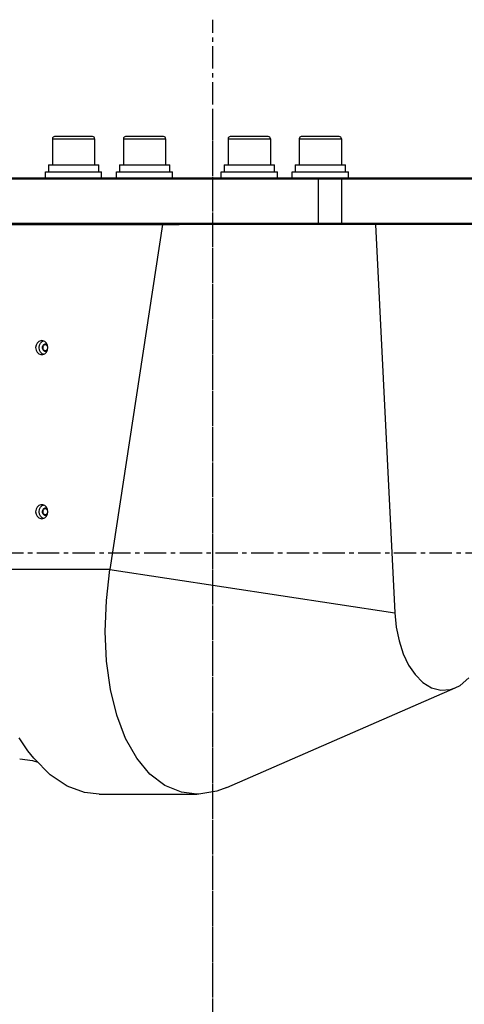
# Model space of a CAD drawing. Header units: millimetres. Extents: x 0 to 7560, y 0 to 5346.
# Tile 160 of 242: x 4410 to 4600, y 2863 to 3283. Entities that reach past the tile are written whole.
import ezdxf

# ---------------------------------------------------------------- set-up
doc = ezdxf.new("R2010")
doc.units = ezdxf.units.MM
doc.linetypes.add('CENTER', pattern=[50.8, 31.75, -6.35, 6.35, -6.35])
for name, color, linetype in [('COVER_20230516_TEST_PBL173', 7, 'Continuous'), ('CSH-STLN-M12-45_PBL264', 7, 'Continuous'), ('CSH-STLN-M12-45_PBL266', 7, 'Continuous'), ('CSH-STLN-M12-45_PBL271', 7, 'Continuous'), ('CSH-STLN-M12-45_PBL274', 7, 'Continuous'), ('M2001303_PBL48', 7, 'Continuous'), ('M2160302_BKT_RIB_PBL280', 7, 'Continuous'), ('MISUMI_SPWF12_PBL263', 7, 'Continuous'), ('MISUMI_SPWF12_PBL265', 7, 'Continuous'), ('MISUMI_SPWF12_PBL270', 7, 'Continuous'), ('MISUMI_SPWF12_PBL273', 7, 'Continuous'), ('MISUMI_SSLW12_PBL261', 7, 'Continuous'), ('MISUMI_SSLW12_PBL262', 7, 'Continuous'), ('MISUMI_SSLW12_PBL269', 7, 'Continuous'), ('MISUMI_SSLW12_PBL272', 7, 'Continuous')]:
    doc.layers.add(name, color=color, linetype=linetype)

# ---------------------------------------------------------------- blocks, each defined once
blk = doc.blocks.new('A$C86968656')
at = {"color": 1, "linetype": 'CENTER', "ltscale": 0.3}
for p, q in [((0, 37.32), (0, 1277.4)), ((-456.04, 1050), (776.59, 1050))]:
    blk.add_line(p, q, dxfattribs=at)
at = {"layer": 'COVER_20230516_TEST_PBL173', "color": 7}
for p, q in [((-129.7, 1190), (-14.36, 1190)), ((-21.44, 1190), (-43.91, 1042.86)), ((69.43, 1190), (77.74, 1024.36)), ((-75.41, 1138.54), (-75.57, 1137.5)), ((-74.95, 1139.44), (-75.41, 1138.54)), ((-74.26, 1140.11), (-74.95, 1139.44)), ((-73.41, 1140.46), (-74.26, 1140.11)), ((-74.07, 1137.5), (-73.91, 1138.53)), ((-73.91, 1138.53), (-73.46, 1139.43)), ((-73.46, 1139.43), (-72.78, 1140.09)), ((-72.97, 1140.5), (-73.41, 1140.46)), ((-72.51, 1140.45), (-72.97, 1140.5)), ((-72.78, 1140.09), (-72.22, 1140.33)), ((-71.66, 1140.09), (-72.51, 1140.45)), ((-70.98, 1139.43), (-71.66, 1140.09)), ((-70.53, 1138.53), (-70.98, 1139.43)), ((-70.37, 1137.5), (-70.53, 1138.53)), ((-75.57, 1137.5), (-75.41, 1136.47)), ((-75.41, 1136.47), (-74.96, 1135.57)), ((-74.96, 1135.57), (-74.28, 1134.91)), ((-74.28, 1134.91), (-73.43, 1134.55)), ((-73.91, 1136.46), (-74.07, 1137.5)), ((-73.45, 1135.56), (-73.91, 1136.46)), ((-72.76, 1134.89), (-73.45, 1135.56)), ((-73.43, 1134.55), (-72.97, 1134.5)), ((-72.97, 1134.5), (-72.53, 1134.54)), ((-72.22, 1134.67), (-72.76, 1134.89)), ((-72.53, 1134.54), (-71.68, 1134.89)), ((-71.68, 1134.89), (-70.99, 1135.56)), ((-70.99, 1135.56), (-70.53, 1136.46)), ((-70.53, 1136.46), (-70.37, 1137.5)), ((-75.41, 1068.54), (-75.57, 1067.5)), ((-75.57, 1067.5), (-75.41, 1066.47)), ((-74.95, 1069.44), (-75.41, 1068.54)), ((-74.26, 1070.11), (-74.95, 1069.44)), ((-73.41, 1070.46), (-74.26, 1070.11)), ((-74.07, 1067.5), (-73.91, 1068.53)), ((-73.91, 1066.46), (-74.07, 1067.5)), ((-73.91, 1068.53), (-73.46, 1069.43)), ((-73.46, 1069.43), (-72.78, 1070.09)), ((-72.97, 1070.5), (-73.41, 1070.46)), ((-72.51, 1070.45), (-72.97, 1070.5)), ((-72.78, 1070.09), (-72.22, 1070.33)), ((-71.66, 1070.09), (-72.51, 1070.45)), ((-70.98, 1069.43), (-71.66, 1070.09)), ((-70.53, 1068.53), (-70.98, 1069.43)), ((-70.37, 1067.5), (-70.53, 1068.53)), ((-70.53, 1066.46), (-70.37, 1067.5)), ((-75.41, 1066.47), (-74.96, 1065.57)), ((-74.96, 1065.57), (-74.28, 1064.91)), ((-74.28, 1064.91), (-73.43, 1064.55)), ((-73.45, 1065.56), (-73.91, 1066.46)), ((-72.76, 1064.89), (-73.45, 1065.56)), ((-73.43, 1064.55), (-72.97, 1064.5)), ((-72.97, 1064.5), (-72.53, 1064.54)), ((-72.22, 1064.67), (-72.76, 1064.89)), ((-72.53, 1064.54), (-71.68, 1064.89)), ((-71.68, 1064.89), (-70.99, 1065.56)), ((-70.99, 1065.56), (-70.53, 1066.46)), ((-45.39, 1029.6), (-43.91, 1042.86)), ((-45.87, 1016.46), (-45.39, 1029.6)), ((77.74, 1024.36), (78.34, 1018.26)), ((78.34, 1018.26), (79.54, 1012.41)), ((-45.28, 1003.7), (-45.87, 1016.46)), ((79.54, 1012.41), (81.33, 1006.93)), ((81.33, 1006.93), (83.63, 1002.1)), ((-43.63, 991.7), (-45.28, 1003.7)), ((83.63, 1002.1), (86.36, 998.03)), ((86.36, 998.03), (89.66, 994.67)), ((105.57, 993.43), (109.39, 996.65)), ((-40.94, 980.7), (-43.63, 991.7)), ((6.1, 949.87), (103.53, 992.34)), ((89.66, 994.67), (93.46, 992.33)), ((93.46, 992.33), (97.41, 991.31)), ((97.41, 991.31), (101.5, 991.64)), ((101.5, 991.64), (103.53, 992.35)), ((103.53, 992.35), (105.57, 993.43)), ((-37.16, 970.73), (-40.94, 980.7)), ((-78.87, 965.48), (-82.58, 971.02)), ((-32.43, 962.3), (-37.16, 970.73)), ((-82.39, 962.02), (-76.96, 961.42)), ((-76.4, 962.33), (-78.87, 965.48)), ((-69.42, 955.31), (-76.4, 962.33)), ((-26.77, 955.53), (-32.43, 962.3)), ((-76.96, 961.42), (-74.68, 960.59)), ((-62.19, 950.48), (-69.42, 955.31)), ((-20.37, 950.66), (-26.77, 955.53)), ((-54.7, 947.71), (-62.19, 950.48)), ((-13.38, 947.81), (-20.37, 950.66)), ((6.1, 949.87), (1.76, 948.29)), ((-48.45, 947), (-54.7, 947.71)), ((-48.45, 947), (-6.84, 947)), ((-6.84, 947), (-13.38, 947.81)), ((-5.94, 947.01), (-6.84, 947)), ((1.76, 948.29), (-5.94, 947.01))]:
    blk.add_line(p, q, dxfattribs=at)
at = {"layer": 'COVER_20230516_TEST_PBL173', "color": 2}
for p, q in [((-99.95, 1043), (-43.89, 1043)), ((-43.91, 1042.86), (77.74, 1024.36))]:
    blk.add_line(p, q, dxfattribs=at)
at = {"layer": 'CSH-STLN-M12-45_PBL264', "color": 7}
for p, q in [((-68.4, 1226.6), (-68.4, 1215.5)), ((-51.3, 1227.5), (-67.5, 1227.5)), ((-50.4, 1226.6), (-50.4, 1215.5))]:
    blk.add_line(p, q, dxfattribs=at)
at = {"layer": 'CSH-STLN-M12-45_PBL264', "color": 2}
blk.add_line((-68.4, 1226.6), (-50.4, 1226.6), dxfattribs=at)
at = {"layer": 'CSH-STLN-M12-45_PBL264', "color": 7}
for centre, start, end in [((-67.5, 1226.6), 90, 180), ((-51.3, 1226.6), 0, 90)]:
    blk.add_arc(centre, 0.9, start, end, dxfattribs=at)
at = {"layer": 'CSH-STLN-M12-45_PBL266', "color": 7}
for p, q in [((-38.09, 1226.6), (-38.09, 1215.5)), ((-20.99, 1227.5), (-37.19, 1227.5)), ((-20.09, 1226.6), (-20.09, 1215.5))]:
    blk.add_line(p, q, dxfattribs=at)
at = {"layer": 'CSH-STLN-M12-45_PBL266', "color": 2}
blk.add_line((-38.09, 1226.6), (-20.09, 1226.6), dxfattribs=at)
at = {"layer": 'CSH-STLN-M12-45_PBL266', "color": 7}
for centre, start, end in [((-37.19, 1226.6), 90, 180), ((-20.99, 1226.6), 0, 90)]:
    blk.add_arc(centre, 0.9, start, end, dxfattribs=at)
at = {"layer": 'CSH-STLN-M12-45_PBL271', "color": 7}
for p, q in [((6.6, 1226.6), (6.6, 1215.5)), ((23.7, 1227.5), (7.5, 1227.5)), ((24.6, 1226.6), (24.6, 1215.5))]:
    blk.add_line(p, q, dxfattribs=at)
at = {"layer": 'CSH-STLN-M12-45_PBL271', "color": 2}
blk.add_line((6.6, 1226.6), (24.6, 1226.6), dxfattribs=at)
at = {"layer": 'CSH-STLN-M12-45_PBL271', "color": 7}
for centre, start, end in [((7.5, 1226.6), 90, 180), ((23.7, 1226.6), 0, 90)]:
    blk.add_arc(centre, 0.9, start, end, dxfattribs=at)
at = {"layer": 'CSH-STLN-M12-45_PBL274', "color": 7}
for p, q in [((36.91, 1226.6), (36.91, 1215.5)), ((54.01, 1227.5), (37.81, 1227.5)), ((54.91, 1226.6), (54.91, 1215.5))]:
    blk.add_line(p, q, dxfattribs=at)
at = {"layer": 'CSH-STLN-M12-45_PBL274', "color": 2}
blk.add_line((36.91, 1226.6), (54.91, 1226.6), dxfattribs=at)
at = {"layer": 'CSH-STLN-M12-45_PBL274', "color": 7}
for centre, start, end in [((37.81, 1226.6), 90, 180), ((54.01, 1226.6), 0, 90)]:
    blk.add_arc(centre, 0.9, start, end, dxfattribs=at)
at = {"layer": 'M2001303_PBL48', "color": 7}
for p, q in [((-126.2, 1210), (299, 1210)), ((-126.7, 1209.5), (250.52, 1209.5)), ((254.65, 1190.5), (-126.7, 1190.5)), ((295, 1190), (-14.36, 1190))]:
    blk.add_line(p, q, dxfattribs=at)
at = {"layer": 'M2001303_PBL48', "color": 2}
for p, q in [((45.25, 1210), (45, 1209.5)), ((54.75, 1210), (55, 1209.5)), ((45, 1209.5), (45, 1190.5)), ((55, 1209.5), (55, 1190.5)), ((45.25, 1190), (45, 1190.5)), ((54.75, 1190), (55, 1190.5))]:
    blk.add_line(p, q, dxfattribs=at)
at = {"layer": 'M2160302_BKT_RIB_PBL280', "color": 134}
for points in [[(-71.47, 1139), (-71.72, 1138.97), (-71.96, 1138.89), (-72.19, 1138.75), (-72.39, 1138.56), (-72.55, 1138.33), (-72.67, 1138.08), (-72.74, 1137.8), (-72.77, 1137.5), (-72.74, 1137.21), (-72.67, 1136.93), (-72.55, 1136.67), (-72.39, 1136.44), (-72.19, 1136.25), (-71.97, 1136.12), (-71.73, 1136.03), (-71.47, 1136)], [(-70.53, 1138.54), (-70.66, 1138.68), (-70.8, 1138.79), (-70.96, 1138.88), (-71.12, 1138.95), (-71.29, 1138.99), (-71.47, 1139)], [(-71.47, 1136), (-71.3, 1136.01), (-71.13, 1136.05), (-70.96, 1136.12), (-70.81, 1136.21), (-70.66, 1136.32), (-70.53, 1136.46)], [(-71.47, 1069), (-71.72, 1068.97), (-71.96, 1068.89), (-72.19, 1068.75), (-72.39, 1068.56), (-72.55, 1068.33), (-72.67, 1068.08), (-72.74, 1067.8), (-72.77, 1067.5), (-72.74, 1067.21), (-72.67, 1066.93), (-72.55, 1066.67), (-72.39, 1066.44), (-72.19, 1066.25), (-71.97, 1066.12), (-71.73, 1066.03), (-71.47, 1066)], [(-70.53, 1068.54), (-70.66, 1068.68), (-70.8, 1068.79), (-70.96, 1068.88), (-71.12, 1068.95), (-71.29, 1068.99), (-71.47, 1069)], [(-71.47, 1066), (-71.3, 1066.01), (-71.13, 1066.05), (-70.96, 1066.12), (-70.81, 1066.21), (-70.66, 1066.32), (-70.53, 1066.46)]]:
    blk.add_lwpolyline(points, dxfattribs=at)
at = {"layer": 'M2160302_BKT_RIB_PBL280', "color": 7}
for points in [[(-71.47, 1138.75), (-71.77, 1138.7), (-72.05, 1138.55), (-72.29, 1138.32), (-72.45, 1138.02), (-72.54, 1137.68), (-72.54, 1137.32), (-72.45, 1136.98), (-72.29, 1136.68), (-72.05, 1136.45), (-71.77, 1136.3), (-71.47, 1136.25)], [(-70.4, 1137.68), (-70.48, 1138.02), (-70.65, 1138.32), (-70.88, 1138.55), (-71.16, 1138.7), (-71.47, 1138.75)], [(-71.47, 1136.25), (-71.16, 1136.3), (-70.88, 1136.45), (-70.65, 1136.68), (-70.48, 1136.98), (-70.4, 1137.32)], [(-71.47, 1068.75), (-71.77, 1068.7), (-72.05, 1068.55), (-72.29, 1068.32), (-72.45, 1068.02), (-72.54, 1067.68), (-72.54, 1067.32), (-72.45, 1066.98), (-72.29, 1066.68), (-72.05, 1066.45), (-71.77, 1066.3), (-71.47, 1066.25)], [(-70.4, 1067.68), (-70.48, 1068.02), (-70.65, 1068.32), (-70.88, 1068.55), (-71.16, 1068.7), (-71.47, 1068.75)], [(-71.47, 1066.25), (-71.16, 1066.3), (-70.88, 1066.45), (-70.65, 1066.68), (-70.48, 1066.98), (-70.4, 1067.32)]]:
    blk.add_lwpolyline(points, dxfattribs=at)
at = {"layer": 'MISUMI_SPWF12_PBL263', "color": 7}
for p, q in [((-71.4, 1210), (-71.4, 1212.5)), ((-71.4, 1212.5), (-47.4, 1212.5)), ((-47.4, 1210), (-47.4, 1212.5))]:
    blk.add_line(p, q, dxfattribs=at)
at = {"layer": 'MISUMI_SPWF12_PBL265', "color": 7}
for p, q in [((-41.09, 1210), (-41.09, 1212.5)), ((-41.09, 1212.5), (-17.09, 1212.5)), ((-17.09, 1210), (-17.09, 1212.5))]:
    blk.add_line(p, q, dxfattribs=at)
at = {"layer": 'MISUMI_SPWF12_PBL270', "color": 7}
for p, q in [((3.6, 1210), (3.6, 1212.5)), ((3.6, 1212.5), (27.6, 1212.5)), ((27.6, 1210), (27.6, 1212.5))]:
    blk.add_line(p, q, dxfattribs=at)
at = {"layer": 'MISUMI_SPWF12_PBL273', "color": 7}
for p, q in [((33.91, 1210), (33.91, 1212.5)), ((33.91, 1212.5), (57.91, 1212.5)), ((57.91, 1210), (57.91, 1212.5))]:
    blk.add_line(p, q, dxfattribs=at)
at = {"layer": 'MISUMI_SSLW12_PBL261', "color": 7}
for p, q in [((-70.15, 1215.5), (-70.14, 1214.5)), ((-70.15, 1215.5), (-48.65, 1215.5)), ((-70.14, 1214.5), (-70.13, 1213.5)), ((-70.13, 1214), (-70.14, 1213.5)), ((-48.65, 1212.5), (-48.65, 1215.5)), ((-70.14, 1213.5), (-70.15, 1212.5)), ((-70.13, 1213.5), (-70.12, 1212.5))]:
    blk.add_line(p, q, dxfattribs=at)
at = {"layer": 'MISUMI_SSLW12_PBL262', "color": 7}
for p, q in [((-39.84, 1215.5), (-39.83, 1214.5)), ((-39.84, 1215.5), (-18.34, 1215.5)), ((-39.83, 1214.5), (-39.82, 1213.5)), ((-39.82, 1214), (-39.83, 1213.5)), ((-18.34, 1212.5), (-18.34, 1215.5)), ((-39.83, 1213.5), (-39.84, 1212.5)), ((-39.82, 1213.5), (-39.8, 1212.5))]:
    blk.add_line(p, q, dxfattribs=at)
at = {"layer": 'MISUMI_SSLW12_PBL269', "color": 7}
for p, q in [((4.85, 1215.5), (4.86, 1214.5)), ((4.85, 1215.5), (26.35, 1215.5)), ((4.86, 1214.5), (4.87, 1213.5)), ((4.87, 1214), (4.86, 1213.5)), ((26.35, 1212.5), (26.35, 1215.5)), ((4.86, 1213.5), (4.85, 1212.5)), ((4.87, 1213.5), (4.88, 1212.5))]:
    blk.add_line(p, q, dxfattribs=at)
at = {"layer": 'MISUMI_SSLW12_PBL272', "color": 7}
for p, q in [((35.16, 1215.5), (35.17, 1214.5)), ((35.16, 1215.5), (56.66, 1215.5)), ((35.17, 1214.5), (35.18, 1213.5)), ((35.18, 1214), (35.17, 1213.5)), ((56.66, 1212.5), (56.66, 1215.5)), ((35.17, 1213.5), (35.16, 1212.5)), ((35.18, 1213.5), (35.2, 1212.5))]:
    blk.add_line(p, q, dxfattribs=at)

msp = doc.modelspace()

# ---------------------------------------------------------------- linework, layer by layer
at = {"color": 1, "linetype": 'CENTER', "ltscale": 0.3}
for p, q in [((4492.687, 2124.363), (4492.687, 3242.901)), ((4036.645, 3055.507), (5269.272, 3055.507))]:
    msp.add_line(p, q, dxfattribs=at)

# ---------------------------------------------------------------- block references
at = {"ltscale": 0.3}
msp.add_blockref('A$C86968656', (4492.687, 2005.505), dxfattribs=at)

doc.saveas('drawing.dxf')
